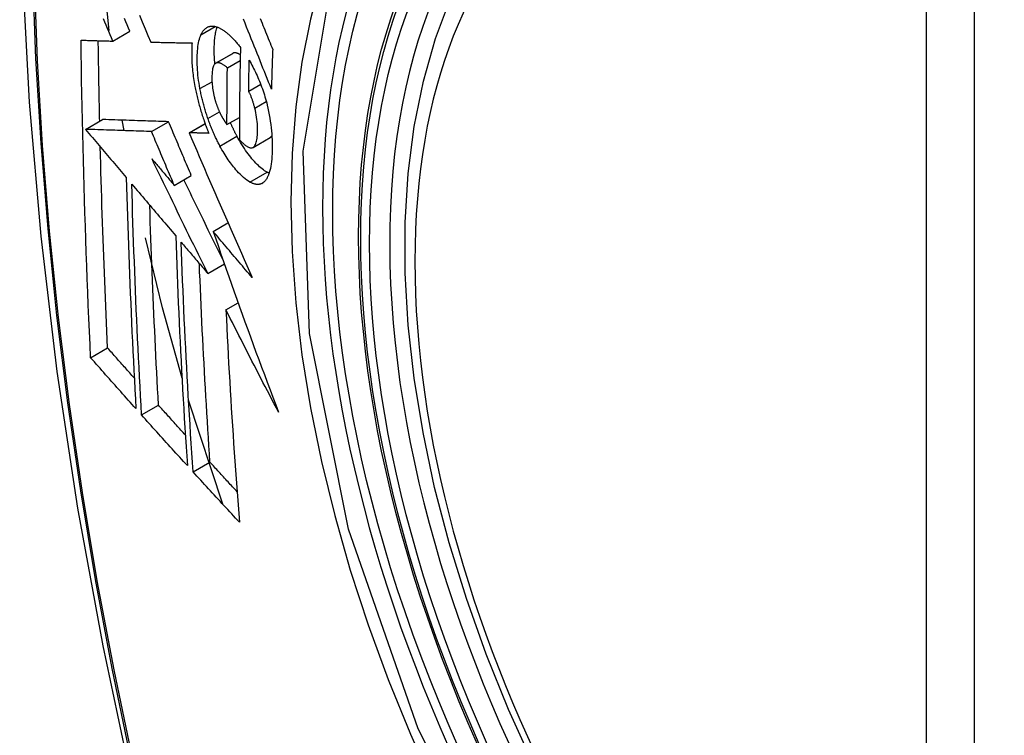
# Model space of a CAD drawing. Header units: inches. Extents: x 378 to 445.2, y 145.3 to 209.5.
# Tile 88 of 129: x 410.234 to 410.575, y 183.757 to 184.004. Entities that reach past the tile are written whole.
import ezdxf

# ---------------------------------------------------------------- set-up
doc = ezdxf.new("R2010")
doc.units = ezdxf.units.IN
doc.header["$MEASUREMENT"] = 0
doc.layers.add('Visible Edges(ANSI)', color=7, linetype='Continuous', lineweight=25)
doc.layers.add('Visible Tangent Edges(ANSI)', color=7, linetype='Continuous', lineweight=25)

msp = doc.modelspace()

# ---------------------------------------------------------------- linework, layer by layer
at = {"layer": 'Visible Edges(ANSI)'}
for p, q in [((410.26533, 184.00057), (410.26303, 184.02272)), ((410.26658, 183.99696), (410.27247, 184.00037)), ((410.27967, 183.99661), (410.27978, 183.99661)), ((410.3021, 183.98932), (410.308, 183.99272)), ((410.30617, 183.98773), (410.3106, 183.99029)), ((410.31353, 183.97963), (410.31768, 183.98203)), ((410.25715, 183.96646), (410.26304, 183.96986)), ((410.26304, 183.96986), (410.26304, 183.96986)), ((410.27044, 183.96601), (410.26982, 183.96963)), ((410.27995, 183.96569), (410.28585, 183.96909)), ((410.30603, 183.96811), (410.31034, 183.9706)), ((410.25715, 183.96646), (410.25715, 183.96646)), ((410.29293, 183.96528), (410.29845, 183.96847)), ((410.29309, 183.96527), (410.29293, 183.96528)), ((410.31503, 183.9602), (410.32093, 183.96361)), ((410.32093, 183.96361), (410.32098, 183.96364)), ((410.28781, 183.9471), (410.29371, 183.9505)), ((410.30127, 183.93116), (410.30638, 183.93411)), ((410.29939, 183.91667), (410.30513, 183.91998)), ((410.30568, 183.90407), (410.30989, 183.9065)), ((410.2589, 183.88753), (410.26476, 183.89091)), ((410.27652, 183.86772), (410.28237, 183.8711)), ((410.30455, 183.83691), (410.29276, 183.87286)), ((410.29432, 183.84803), (410.30016, 183.85141))]:
    msp.add_line(p, q, dxfattribs=at)
at = {"layer": 'Visible Edges(ANSI)', "flags": 128}
for points in [[(410.28842, 184.39907), (410.27558, 184.36101), (410.26452, 184.32183), (410.25522, 184.2816), (410.24766, 184.24038), (410.24182, 184.19824), (410.23767, 184.15524), (410.2352, 184.11145), (410.23438, 184.06692), (410.23519, 184.02172), (410.23762, 183.97591), (410.24164, 183.92956), (410.24724, 183.88272), (410.25439, 183.83547), (410.26307, 183.78788), (410.27326, 183.74), (410.28493, 183.69191)], [(410.41195, 183.74694), (410.40337, 183.76593), (410.39563, 183.78509), (410.38877, 183.80433), (410.38283, 183.82356), (410.37782, 183.84271), (410.37379, 183.86169), (410.37073, 183.88041), (410.36868, 183.8988), (410.36765, 183.91678), (410.36766, 183.93427), (410.36869, 183.95119), (410.37078, 183.96749), (410.37391, 183.98308), (410.37809, 183.99789), (410.38332, 184.01186), (410.38959, 184.0249), (410.39689, 184.03696), (410.4052, 184.04794), (410.4145, 184.05777), (410.42472, 184.06638), (410.43581, 184.07369)], [(410.26658, 183.99696), (410.26611, 183.99806), (410.26564, 183.99916), (410.26518, 184.00026), (410.26471, 184.00136), (410.26424, 184.00246), (410.26378, 184.00356), (410.26331, 184.00466)], [(410.27247, 184.00037), (410.27201, 184.00146), (410.27154, 184.00256), (410.27108, 184.00366), (410.27061, 184.00476)], [(410.27577, 184.0059), (410.27675, 184.00357), (410.27773, 184.00124), (410.2787, 183.99892), (410.27967, 183.99661)], [(410.32139, 183.9804), (410.32091, 183.9816), (410.32043, 183.9828), (410.31994, 183.984), (410.31946, 183.98521), (410.31897, 183.98643), (410.31848, 183.98765), (410.31799, 183.98888), (410.3175, 183.99011), (410.317, 183.99136), (410.3165, 183.99262), (410.31599, 183.99389), (410.31548, 183.99517), (410.31496, 183.99646), (410.31443, 183.99777), (410.3139, 183.99909), (410.31337, 184.00043), (410.31283, 184.00179), (410.31228, 184.00317), (410.31172, 184.00456)], [(410.31752, 184.00474), (410.31784, 184.00396), (410.31815, 184.00318), (410.31847, 184.00241), (410.31878, 184.00164), (410.31909, 184.00087), (410.3194, 184.00011), (410.3197, 183.99935), (410.32001, 183.99859), (410.32032, 183.99783), (410.32062, 183.99708), (410.32093, 183.99633), (410.32123, 183.99558), (410.32153, 183.99484), (410.32183, 183.9941)], [(410.29704, 183.99916), (410.29715, 183.99938), (410.29726, 183.99959), (410.29737, 183.99979), (410.29748, 183.99999), (410.2976, 184.00017), (410.29772, 184.00035), (410.29785, 184.00052), (410.29797, 184.00068), (410.2981, 184.00084), (410.29824, 184.00099), (410.29837, 184.00112), (410.29851, 184.00125), (410.29866, 184.00137), (410.29881, 184.00149), (410.29895, 184.00159), (410.29911, 184.00168), (410.29926, 184.00177), (410.29942, 184.00185), (410.29958, 184.00191), (410.29974, 184.00197), (410.29991, 184.00202), (410.30007, 184.00206), (410.30024, 184.0021), (410.30042, 184.00212)], [(410.30042, 184.00212), (410.3006, 184.00214), (410.30078, 184.00215), (410.30097, 184.00215), (410.30116, 184.00214), (410.30135, 184.00212), (410.30154, 184.0021), (410.30173, 184.00207), (410.30192, 184.00203), (410.30211, 184.00198), (410.30231, 184.00193), (410.30251, 184.00187), (410.30271, 184.0018), (410.3029, 184.00173), (410.30311, 184.00164), (410.30331, 184.00155), (410.30351, 184.00145), (410.30371, 184.00135), (410.30392, 184.00124), (410.30413, 184.00112), (410.30433, 184.001), (410.30454, 184.00086), (410.30475, 184.00073), (410.30496, 184.00058), (410.30518, 184.00043)], [(410.30186, 183.98914), (410.30181, 183.98977), (410.30176, 183.9904), (410.30172, 183.99103), (410.30169, 183.99164), (410.30166, 183.99225), (410.30164, 183.99285), (410.30164, 183.99344), (410.30163, 183.99403), (410.30164, 183.99461), (410.30165, 183.99517), (410.30167, 183.99572), (410.30169, 183.99627), (410.30173, 183.99681), (410.30177, 183.99733), (410.30181, 183.99785), (410.30187, 183.99835), (410.30194, 183.99884), (410.30201, 183.99931), (410.30209, 183.99977), (410.30218, 184.00022), (410.30228, 184.00064), (410.30239, 184.00105), (410.30251, 184.00145), (410.30264, 184.00183)], [(410.30518, 184.00043), (410.3054, 184.00026), (410.30563, 184.00008), (410.30586, 183.9999), (410.30609, 183.99971), (410.30632, 183.99952), (410.30655, 183.99932), (410.30678, 183.99911), (410.30701, 183.9989), (410.30724, 183.99868), (410.30747, 183.99846), (410.3077, 183.99823), (410.30793, 183.998), (410.30816, 183.99775), (410.30839, 183.99751), (410.30862, 183.99725), (410.30885, 183.997), (410.30908, 183.99673), (410.30931, 183.99646), (410.30954, 183.99619), (410.30978, 183.99591), (410.31001, 183.99563), (410.31024, 183.99534), (410.31047, 183.99504), (410.3107, 183.99474)], [(410.25561, 183.99728), (410.25606, 183.99727), (410.25651, 183.99725), (410.25696, 183.99724), (410.25741, 183.99723), (410.25787, 183.99721), (410.25832, 183.9972), (410.25878, 183.99719), (410.25923, 183.99717), (410.25969, 183.99716), (410.26015, 183.99715), (410.26061, 183.99713), (410.26106, 183.99712), (410.26152, 183.99711), (410.26198, 183.99709), (410.26244, 183.99708), (410.2629, 183.99707), (410.26336, 183.99705), (410.26382, 183.99704), (410.26428, 183.99703), (410.26474, 183.99701), (410.2652, 183.997), (410.26566, 183.99699), (410.26612, 183.99697), (410.26658, 183.99696)], [(410.2589, 183.88753), (410.25869, 183.89206), (410.25849, 183.89659), (410.25829, 183.90112), (410.2581, 183.90566), (410.25791, 183.91021), (410.25773, 183.91476), (410.25756, 183.91931), (410.25739, 183.92386), (410.25723, 183.92843), (410.25707, 183.93299), (410.25692, 183.93756), (410.25678, 183.94213), (410.25664, 183.9467), (410.25651, 183.95128), (410.25639, 183.95585), (410.25627, 183.96043), (410.25616, 183.96502), (410.25606, 183.96961), (410.25597, 183.9742), (410.25588, 183.9788), (410.2558, 183.98341), (410.25573, 183.98803), (410.25566, 183.99265), (410.25561, 183.99728)], [(410.26203, 183.96928), (410.26201, 183.97044), (410.26198, 183.9716), (410.26196, 183.97275), (410.26193, 183.97391), (410.26191, 183.97507), (410.26189, 183.97622), (410.26186, 183.97738), (410.26184, 183.97854), (410.26182, 183.9797), (410.2618, 183.98086), (410.26178, 183.98202), (410.26176, 183.98317), (410.26174, 183.98433), (410.26172, 183.98549), (410.2617, 183.98665), (410.26168, 183.98781), (410.26166, 183.98897), (410.26164, 183.99013), (410.26163, 183.99129), (410.26161, 183.99246), (410.26159, 183.99362), (410.26158, 183.99478), (410.26156, 183.99594), (410.26155, 183.9971)], [(410.27978, 183.99661), (410.28036, 183.9966), (410.28094, 183.99658), (410.28152, 183.99657), (410.28211, 183.99655), (410.28269, 183.99654), (410.28328, 183.99653), (410.28387, 183.99651), (410.28446, 183.9965), (410.28505, 183.99649), (410.28564, 183.99648), (410.28623, 183.99646), (410.28682, 183.99645), (410.28741, 183.99644), (410.28801, 183.99643), (410.2886, 183.99641), (410.2892, 183.9964), (410.28979, 183.99639), (410.29039, 183.99638), (410.29098, 183.99637), (410.29158, 183.99636), (410.29217, 183.99634), (410.29277, 183.99633), (410.29336, 183.99632), (410.29396, 183.99631)], [(410.29396, 183.99631), (410.29392, 183.99577), (410.29389, 183.99522), (410.29386, 183.99466), (410.29385, 183.9941), (410.29384, 183.99352), (410.29383, 183.99294), (410.29383, 183.99234), (410.29384, 183.99174), (410.29386, 183.99113), (410.29388, 183.99051), (410.29391, 183.98988), (410.29394, 183.98925), (410.29399, 183.98862), (410.29404, 183.98797), (410.2941, 183.98732), (410.29416, 183.98667), (410.29423, 183.98601), (410.29431, 183.98535), (410.2944, 183.98468), (410.2945, 183.98401), (410.2946, 183.98333), (410.29471, 183.98265), (410.29483, 183.98196), (410.29496, 183.98128)], [(410.2967, 183.98053), (410.29653, 183.98149), (410.29637, 183.98244), (410.29624, 183.98338), (410.29612, 183.98431), (410.29601, 183.98523), (410.29593, 183.98614), (410.29586, 183.98703), (410.2958, 183.98791), (410.29577, 183.98877), (410.29574, 183.98963), (410.29573, 183.99046), (410.29574, 183.99128), (410.29576, 183.99208), (410.29579, 183.99285), (410.29584, 183.99361), (410.29591, 183.99434), (410.29599, 183.99506), (410.29608, 183.99574), (410.2962, 183.99639), (410.29633, 183.99701), (410.29648, 183.9976), (410.29665, 183.99816), (410.29684, 183.99868), (410.29704, 183.99916)], [(410.3107, 183.99474), (410.31067, 183.99341), (410.31064, 183.99208), (410.31061, 183.99075), (410.31058, 183.98942), (410.31056, 183.98809), (410.31053, 183.98676), (410.31051, 183.98543), (410.31049, 183.9841), (410.31047, 183.98278), (410.31045, 183.98145), (410.31043, 183.98013), (410.31041, 183.97881), (410.3104, 183.97748), (410.31038, 183.97616), (410.31037, 183.97484), (410.31036, 183.97352), (410.31035, 183.9722), (410.31034, 183.97088), (410.31033, 183.96956), (410.31033, 183.96824), (410.31032, 183.96692), (410.31032, 183.96561), (410.31032, 183.96429), (410.31031, 183.96298)], [(410.32183, 183.9941), (410.32181, 183.99353), (410.32179, 183.99296), (410.32176, 183.99239), (410.32174, 183.99181), (410.32172, 183.99124), (410.3217, 183.99067), (410.32168, 183.9901), (410.32166, 183.98953), (410.32165, 183.98896), (410.32163, 183.98839), (410.32161, 183.98782), (410.32159, 183.98724), (410.32157, 183.98667), (410.32155, 183.9861), (410.32154, 183.98553), (410.32152, 183.98496), (410.3215, 183.98439), (410.32148, 183.98382), (410.32147, 183.98325), (410.32145, 183.98268), (410.32144, 183.98211), (410.32142, 183.98154), (410.3214, 183.98097), (410.32139, 183.9804)], [(410.30812, 183.99278), (410.30812, 183.99278), (410.30811, 183.99278), (410.3081, 183.99278), (410.3081, 183.99278), (410.30809, 183.99277), (410.30809, 183.99277), (410.30808, 183.99277), (410.30808, 183.99277), (410.30807, 183.99276), (410.30807, 183.99276), (410.30806, 183.99276), (410.30806, 183.99276), (410.30805, 183.99275), (410.30805, 183.99275), (410.30804, 183.99275), (410.30804, 183.99275), (410.30803, 183.99274), (410.30803, 183.99274), (410.30802, 183.99274), (410.30802, 183.99274), (410.30801, 183.99273), (410.30801, 183.99273), (410.308, 183.99273), (410.308, 183.99272)], [(410.31064, 183.99221), (410.31053, 183.99228), (410.31042, 183.99234), (410.3103, 183.99241), (410.31019, 183.99247), (410.31008, 183.99252), (410.30997, 183.99258), (410.30986, 183.99263), (410.30975, 183.99267), (410.30964, 183.99272), (410.30953, 183.99276), (410.30942, 183.99279), (410.30932, 183.99282), (410.30921, 183.99285), (410.3091, 183.99287), (410.309, 183.99288), (410.3089, 183.99289), (410.30879, 183.9929), (410.30869, 183.9929), (410.30859, 183.9929), (410.3085, 183.99289), (410.3084, 183.99287), (410.3083, 183.99285), (410.30821, 183.99282), (410.30812, 183.99278)], [(410.31353, 183.97963), (410.31354, 183.98008), (410.31354, 183.98052), (410.31355, 183.98097), (410.31356, 183.98141), (410.31357, 183.98186), (410.31358, 183.9823), (410.31358, 183.98275), (410.31359, 183.98319), (410.3136, 183.98364), (410.31361, 183.98408), (410.31362, 183.98453), (410.31363, 183.98497), (410.31364, 183.98542), (410.31364, 183.98587), (410.31365, 183.98631), (410.31366, 183.98676), (410.31367, 183.9872), (410.31368, 183.98765), (410.31369, 183.98809), (410.3137, 183.98854), (410.31371, 183.98899), (410.31372, 183.98943), (410.31373, 183.98988), (410.31375, 183.99033)], [(410.31375, 183.99033), (410.31405, 183.98978), (410.31435, 183.98922), (410.31465, 183.98865), (410.31495, 183.98807), (410.31525, 183.98748), (410.31555, 183.98689), (410.31584, 183.98628), (410.31613, 183.98567), (410.31641, 183.98505), (410.31669, 183.98442), (410.31697, 183.98378), (410.31724, 183.98313), (410.3175, 183.98248), (410.31776, 183.98182), (410.31802, 183.98115), (410.31826, 183.98047), (410.3185, 183.97979), (410.31873, 183.9791), (410.31896, 183.97841), (410.31917, 183.97771), (410.31937, 183.97701), (410.31957, 183.9763), (410.31976, 183.97559), (410.31993, 183.97487)], [(410.30222, 183.98938), (410.30202, 183.98927), (410.30184, 183.98911), (410.30167, 183.98891), (410.30152, 183.98867), (410.30138, 183.98839), (410.30126, 183.98807), (410.30116, 183.98772), (410.30107, 183.98734), (410.301, 183.98693), (410.30094, 183.9865), (410.3009, 183.98605), (410.30087, 183.98558), (410.30084, 183.9851), (410.30083, 183.9846), (410.30083, 183.98409), (410.30084, 183.98356), (410.30085, 183.98302), (410.30088, 183.98246), (410.30092, 183.9819), (410.30098, 183.98133), (410.30105, 183.98074), (410.30113, 183.98015), (410.30123, 183.97955), (410.30135, 183.97894)], [(410.30617, 183.98773), (410.306, 183.98788), (410.30582, 183.98802), (410.30564, 183.98816), (410.30547, 183.9883), (410.30529, 183.98843), (410.30512, 183.98855), (410.30494, 183.98867), (410.30477, 183.98879), (410.30459, 183.98889), (410.30442, 183.98899), (410.30425, 183.98908), (410.30408, 183.98917), (410.30391, 183.98924), (410.30375, 183.98931), (410.30358, 183.98937), (410.30342, 183.98941), (410.30326, 183.98945), (410.30311, 183.98948), (410.30295, 183.98949), (410.3028, 183.9895), (410.30265, 183.98949), (410.3025, 183.98947), (410.30236, 183.98943), (410.30222, 183.98938)], [(410.30603, 183.96811), (410.30603, 183.96893), (410.30603, 183.96974), (410.30603, 183.97056), (410.30603, 183.97137), (410.30604, 183.97219), (410.30604, 183.973), (410.30604, 183.97382), (410.30605, 183.97463), (410.30605, 183.97545), (410.30606, 183.97627), (410.30606, 183.97708), (410.30607, 183.9779), (410.30607, 183.97872), (410.30608, 183.97954), (410.30609, 183.98035), (410.30609, 183.98117), (410.3061, 183.98199), (410.30611, 183.98281), (410.30612, 183.98363), (410.30613, 183.98445), (410.30614, 183.98527), (410.30615, 183.98609), (410.30616, 183.98691), (410.30617, 183.98773)], [(410.29496, 183.98128), (410.29505, 183.98078), (410.29515, 183.98028), (410.29525, 183.97978), (410.29536, 183.97928), (410.29547, 183.97878), (410.29558, 183.97828), (410.29569, 183.97777), (410.29581, 183.97727), (410.29594, 183.97677), (410.29606, 183.97627), (410.29619, 183.97577), (410.29632, 183.97527), (410.29646, 183.97477), (410.2966, 183.97427), (410.29674, 183.97377), (410.29688, 183.97327), (410.29703, 183.97277), (410.29718, 183.97227), (410.29733, 183.97178), (410.29749, 183.97129), (410.29765, 183.9708), (410.29781, 183.97031), (410.29798, 183.96982), (410.29814, 183.96933)], [(410.29945, 183.97019), (410.2993, 183.97061), (410.29916, 183.97103), (410.29902, 183.97146), (410.29888, 183.97188), (410.29875, 183.97231), (410.29862, 183.97274), (410.29849, 183.97316), (410.29836, 183.97359), (410.29824, 183.97403), (410.29811, 183.97446), (410.29799, 183.97489), (410.29788, 183.97533), (410.29776, 183.97576), (410.29765, 183.9762), (410.29754, 183.97663), (410.29744, 183.97706), (410.29734, 183.9775), (410.29724, 183.97793), (410.29714, 183.97836), (410.29705, 183.9788), (410.29696, 183.97923), (410.29687, 183.97966), (410.29678, 183.98009), (410.2967, 183.98053)], [(410.31565, 183.97379), (410.31558, 183.97406), (410.31551, 183.97432), (410.31544, 183.97458), (410.31537, 183.97484), (410.3153, 183.97511), (410.31522, 183.97537), (410.31514, 183.97563), (410.31506, 183.97589), (410.31498, 183.97615), (410.3149, 183.97641), (410.31481, 183.97666), (410.31472, 183.97691), (410.31464, 183.97716), (410.31454, 183.97741), (410.31445, 183.97765), (410.31436, 183.97789), (410.31426, 183.97813), (410.31416, 183.97836), (410.31406, 183.97858), (410.31396, 183.9788), (410.31386, 183.97902), (410.31375, 183.97923), (410.31364, 183.97943), (410.31353, 183.97963)], [(410.30135, 183.97894), (410.30139, 183.97874), (410.30144, 183.97855), (410.30148, 183.97835), (410.30153, 183.97815), (410.30157, 183.97795), (410.30162, 183.97775), (410.30167, 183.97755), (410.30172, 183.97736), (410.30177, 183.97716), (410.30183, 183.97696), (410.30188, 183.97676), (410.30194, 183.97657), (410.30199, 183.97637), (410.30205, 183.97617), (410.30211, 183.97598), (410.30217, 183.97578), (410.30223, 183.97559), (410.3023, 183.9754), (410.30236, 183.97521), (410.30243, 183.97502), (410.30249, 183.97483), (410.30256, 183.97464), (410.30263, 183.97445), (410.3027, 183.97427)], [(410.3027, 183.97427), (410.30277, 183.9741), (410.30283, 183.97393), (410.3029, 183.97376), (410.30296, 183.9736), (410.30303, 183.97343), (410.3031, 183.97327), (410.30317, 183.97311), (410.30324, 183.97295), (410.3033, 183.97279), (410.30337, 183.97264), (410.30344, 183.97248), (410.30352, 183.97233), (410.30359, 183.97218), (410.30366, 183.97203), (410.30373, 183.97188), (410.30381, 183.97173), (410.30388, 183.97158), (410.30395, 183.97144), (410.30403, 183.97129), (410.3041, 183.97115), (410.30418, 183.97101), (410.30426, 183.97087), (410.30433, 183.97074), (410.30441, 183.9706)], [(410.31508, 183.96023), (410.3153, 183.9604), (410.31551, 183.96062), (410.31569, 183.9609), (410.31586, 183.96122), (410.31601, 183.96158), (410.31614, 183.96198), (410.31625, 183.96242), (410.31634, 183.96289), (410.31642, 183.96339), (410.31648, 183.96392), (410.31653, 183.96447), (410.31657, 183.96504), (410.31659, 183.96563), (410.3166, 183.96625), (410.3166, 183.96694), (410.31658, 183.96765), (410.31654, 183.96837), (410.31648, 183.96912), (410.31639, 183.96988), (410.31629, 183.97065), (410.31616, 183.97143), (410.31601, 183.97221), (410.31584, 183.973), (410.31565, 183.97379)], [(410.31993, 183.97487), (410.32019, 183.97373), (410.32043, 183.9726), (410.32064, 183.97147), (410.32084, 183.97035), (410.32101, 183.96923), (410.32116, 183.96813), (410.32129, 183.96703), (410.3214, 183.96596), (410.32148, 183.9649), (410.32155, 183.96385), (410.3216, 183.96282), (410.32163, 183.96181), (410.32165, 183.96082), (410.32165, 183.95984), (410.32163, 183.95889), (410.3216, 183.95795), (410.32155, 183.95704), (410.32148, 183.95616), (410.3214, 183.9553), (410.32129, 183.95448), (410.32117, 183.9537), (410.32102, 183.95295), (410.32086, 183.95224), (410.32067, 183.95158)], [(410.28585, 183.96909), (410.28496, 183.96912), (410.28408, 183.96915), (410.2832, 183.96918), (410.28231, 183.96921), (410.28142, 183.96924), (410.28053, 183.96927), (410.27963, 183.9693), (410.27873, 183.96933), (410.27782, 183.96936), (410.2769, 183.96939), (410.27598, 183.96942), (410.27505, 183.96945), (410.27411, 183.96949), (410.27317, 183.96952), (410.27221, 183.96955), (410.27124, 183.96958), (410.27026, 183.96962), (410.26927, 183.96965), (410.26827, 183.96968), (410.26725, 183.96972), (410.26622, 183.96975), (410.26518, 183.96979), (410.26412, 183.96983), (410.26304, 183.96986)], [(410.29371, 183.9505), (410.29338, 183.95127), (410.29305, 183.95205), (410.29272, 183.95282), (410.29239, 183.9536), (410.29206, 183.95437), (410.29173, 183.95515), (410.2914, 183.95592), (410.29107, 183.9567), (410.29075, 183.95747), (410.29042, 183.95825), (410.29009, 183.95902), (410.28976, 183.9598), (410.28943, 183.96057), (410.28911, 183.96135), (410.28878, 183.96212), (410.28845, 183.9629), (410.28813, 183.96367), (410.2878, 183.96445), (410.28747, 183.96522), (410.28715, 183.966), (410.28682, 183.96677), (410.2865, 183.96755), (410.28617, 183.96832), (410.28585, 183.96909)], [(410.29814, 183.96933), (410.29821, 183.96915), (410.29827, 183.96897), (410.29834, 183.96879), (410.2984, 183.96861), (410.29846, 183.96843), (410.29853, 183.96825), (410.2986, 183.96807), (410.29866, 183.96789), (410.29873, 183.96771), (410.29879, 183.96753), (410.29886, 183.96735), (410.29893, 183.96718), (410.299, 183.967), (410.29906, 183.96682), (410.29913, 183.96665), (410.2992, 183.96647), (410.29927, 183.9663), (410.29934, 183.96612), (410.29941, 183.96595), (410.29948, 183.96577), (410.29955, 183.9656), (410.29962, 183.96542), (410.29969, 183.96525), (410.29976, 183.96508)], [(410.30359, 183.9607), (410.3034, 183.96106), (410.30321, 183.96142), (410.30302, 183.96179), (410.30284, 183.96215), (410.30265, 183.96252), (410.30247, 183.9629), (410.30228, 183.96327), (410.3021, 183.96366), (410.30192, 183.96404), (410.30175, 183.96443), (410.30157, 183.96482), (410.3014, 183.96521), (410.30123, 183.96561), (410.30105, 183.96601), (410.30089, 183.96641), (410.30072, 183.96682), (410.30055, 183.96722), (410.30039, 183.96764), (410.30023, 183.96805), (410.30007, 183.96847), (410.29991, 183.9689), (410.29975, 183.96933), (410.2996, 183.96976), (410.29945, 183.97019)], [(410.30441, 183.9706), (410.30448, 183.97049), (410.30454, 183.97038), (410.30461, 183.97027), (410.30467, 183.97016), (410.30474, 183.97005), (410.30481, 183.96994), (410.30487, 183.96983), (410.30494, 183.96972), (410.30501, 183.96961), (410.30508, 183.9695), (410.30515, 183.9694), (410.30521, 183.96929), (410.30528, 183.96918), (410.30535, 183.96908), (410.30542, 183.96898), (410.30549, 183.96888), (410.30556, 183.96877), (410.30562, 183.96868), (410.30569, 183.96858), (410.30576, 183.96848), (410.30583, 183.96839), (410.3059, 183.96829), (410.30596, 183.9682), (410.30603, 183.96811)], [(410.27995, 183.96569), (410.27907, 183.96572), (410.27819, 183.96575), (410.2773, 183.96578), (410.27641, 183.96581), (410.27552, 183.96584), (410.27463, 183.96587), (410.27373, 183.9659), (410.27283, 183.96593), (410.27192, 183.96596), (410.27101, 183.96599), (410.27009, 183.96602), (410.26916, 183.96605), (410.26822, 183.96608), (410.26727, 183.96612), (410.26631, 183.96615), (410.26535, 183.96618), (410.26437, 183.96621), (410.26338, 183.96625), (410.26237, 183.96628), (410.26136, 183.96632), (410.26033, 183.96635), (410.25928, 183.96639), (410.25822, 183.96642), (410.25715, 183.96646)], [(410.25715, 183.96646), (410.25773, 183.96577), (410.25832, 183.96508), (410.2589, 183.96438), (410.25949, 183.96369), (410.26007, 183.963), (410.26066, 183.9623), (410.26124, 183.96161), (410.26183, 183.96091), (410.26242, 183.96022), (410.26301, 183.95952), (410.26359, 183.95883), (410.26418, 183.95813), (410.26477, 183.95744), (410.26535, 183.95674), (410.26594, 183.95605), (410.26653, 183.95536), (410.26712, 183.95466), (410.2677, 183.95397), (410.26829, 183.95327), (410.26888, 183.95258), (410.26947, 183.95188), (410.27005, 183.95119), (410.27064, 183.9505), (410.27123, 183.9498)], [(410.28781, 183.9471), (410.28748, 183.94787), (410.28715, 183.94865), (410.28682, 183.94942), (410.2865, 183.95019), (410.28617, 183.95097), (410.28584, 183.95174), (410.28551, 183.95252), (410.28518, 183.95329), (410.28485, 183.95407), (410.28452, 183.95484), (410.2842, 183.95562), (410.28387, 183.9564), (410.28354, 183.95717), (410.28321, 183.95795), (410.28288, 183.95872), (410.28256, 183.9595), (410.28223, 183.96027), (410.2819, 183.96105), (410.28158, 183.96182), (410.28125, 183.96259), (410.28093, 183.96337), (410.2806, 183.96414), (410.28028, 183.96492), (410.27995, 183.96569)], [(410.30949, 183.96411), (410.30939, 183.96429), (410.30929, 183.96448), (410.30919, 183.96467), (410.30909, 183.96485), (410.309, 183.96504), (410.3089, 183.96523), (410.3088, 183.96542), (410.30871, 183.96562), (410.30861, 183.96581), (410.30851, 183.966), (410.30842, 183.9662), (410.30832, 183.96639), (410.30823, 183.96659), (410.30813, 183.96678), (410.30804, 183.96698), (410.30795, 183.96718), (410.30785, 183.96738), (410.30776, 183.96758), (410.30767, 183.96778), (410.30758, 183.96798), (410.30749, 183.96818), (410.3074, 183.96839), (410.30731, 183.96859), (410.30722, 183.9688)], [(410.29293, 183.96528), (410.2938, 183.96324), (410.29468, 183.96119), (410.29556, 183.95913), (410.29644, 183.95707), (410.29733, 183.955), (410.29822, 183.95292), (410.29912, 183.95084), (410.30002, 183.94876), (410.30092, 183.94667), (410.30183, 183.94458), (410.30274, 183.94249), (410.30365, 183.94039), (410.30456, 183.93829), (410.30548, 183.93619), (410.30639, 183.93409), (410.30731, 183.93199), (410.30823, 183.9299), (410.30916, 183.9278), (410.31008, 183.9257), (410.311, 183.92361), (410.31193, 183.92152), (410.31286, 183.91943), (410.31378, 183.91735), (410.31471, 183.91528)], [(410.29976, 183.96508), (410.29948, 183.96509), (410.2992, 183.96509), (410.29892, 183.9651), (410.29865, 183.96511), (410.29837, 183.96512), (410.29809, 183.96513), (410.29781, 183.96513), (410.29753, 183.96514), (410.29725, 183.96515), (410.29697, 183.96516), (410.2967, 183.96517), (410.29642, 183.96517), (410.29614, 183.96518), (410.29586, 183.96519), (410.29558, 183.9652), (410.29531, 183.96521), (410.29503, 183.96522), (410.29475, 183.96522), (410.29447, 183.96523), (410.2942, 183.96524), (410.29392, 183.96525), (410.29364, 183.96526), (410.29337, 183.96527), (410.29309, 183.96527)], [(410.31987, 183.95162), (410.31945, 183.95187), (410.31903, 183.95214), (410.31861, 183.95244), (410.31818, 183.95277), (410.31775, 183.95313), (410.31731, 183.95352), (410.31687, 183.95393), (410.31644, 183.95436), (410.316, 183.95482), (410.31555, 183.9553), (410.31511, 183.9558), (410.31467, 183.95632), (410.31423, 183.95686), (410.31379, 183.95741), (410.31335, 183.95799), (410.31291, 183.95858), (410.31248, 183.9592), (410.31204, 183.95984), (410.31161, 183.9605), (410.31118, 183.96118), (410.31075, 183.96188), (410.31033, 183.9626), (410.30991, 183.96334), (410.30949, 183.96411)], [(410.31031, 183.96298), (410.31053, 183.96274), (410.31074, 183.96251), (410.31095, 183.96228), (410.31117, 183.96207), (410.31138, 183.96185), (410.31159, 183.96165), (410.31181, 183.96146), (410.31202, 183.96127), (410.31223, 183.96109), (410.31244, 183.96093), (410.31264, 183.96077), (410.31285, 183.96063), (410.31306, 183.9605), (410.31326, 183.96038), (410.31346, 183.96028), (410.31366, 183.9602), (410.31385, 183.96013), (410.31404, 183.96008), (410.31423, 183.96005), (410.31441, 183.96004), (410.31459, 183.96005), (410.31476, 183.96009), (410.31492, 183.96015), (410.31508, 183.96023)], [(410.32098, 183.96364), (410.321, 183.96365), (410.32103, 183.96367), (410.32105, 183.96369), (410.32108, 183.96371), (410.3211, 183.96372), (410.32113, 183.96374), (410.32115, 183.96376), (410.32118, 183.96379), (410.3212, 183.96381), (410.32122, 183.96383), (410.32125, 183.96385), (410.32127, 183.96388), (410.32129, 183.9639), (410.32132, 183.96392), (410.32134, 183.96395), (410.32136, 183.96398), (410.32138, 183.964), (410.3214, 183.96403), (410.32143, 183.96406), (410.32145, 183.96409), (410.32147, 183.96411), (410.32149, 183.96414), (410.32151, 183.96417), (410.32153, 183.9642)], [(410.26476, 183.89091), (410.26463, 183.89379), (410.2645, 183.89667), (410.26438, 183.89955), (410.26425, 183.90243), (410.26413, 183.90531), (410.26401, 183.9082), (410.26389, 183.91108), (410.26377, 183.91397), (410.26366, 183.91686), (410.26355, 183.91975), (410.26344, 183.92264), (410.26333, 183.92553), (410.26323, 183.92843), (410.26312, 183.93132), (410.26302, 183.93422), (410.26293, 183.93712), (410.26283, 183.94003), (410.26274, 183.94293), (410.26265, 183.94584), (410.26256, 183.94875), (410.26248, 183.95167), (410.2624, 183.95458), (410.26232, 183.9575), (410.26225, 183.96042)], [(410.31397, 183.94822), (410.31342, 183.94855), (410.31286, 183.94893), (410.31229, 183.94936), (410.31172, 183.94984), (410.31114, 183.95036), (410.31058, 183.95091), (410.31005, 183.95146), (410.30955, 183.952), (410.3091, 183.95252), (410.30869, 183.95301), (410.30831, 183.95347), (410.30794, 183.95394), (410.30757, 183.95442), (410.3072, 183.95492), (410.30684, 183.95543), (410.30647, 183.95595), (410.3061, 183.95649), (410.30574, 183.95705), (410.30538, 183.95762), (410.30502, 183.9582), (410.30466, 183.9588), (410.3043, 183.95942), (410.30394, 183.96005), (410.30359, 183.9607)], [(410.29939, 183.91667), (410.29858, 183.91831), (410.29777, 183.91996), (410.29695, 183.92161), (410.29614, 183.92325), (410.29533, 183.9249), (410.29452, 183.92656), (410.29371, 183.92821), (410.2929, 183.92986), (410.29209, 183.93151), (410.29128, 183.93317), (410.29048, 183.93482), (410.28967, 183.93647), (410.28887, 183.93813), (410.28807, 183.93978), (410.28727, 183.94143), (410.28647, 183.94308), (410.28567, 183.94473), (410.28487, 183.94638), (410.28408, 183.94802), (410.28329, 183.94967), (410.28249, 183.95131), (410.28171, 183.95295), (410.28092, 183.95458), (410.28013, 183.95622)], [(410.28013, 183.95622), (410.28045, 183.95584), (410.28077, 183.95546), (410.28109, 183.95508), (410.28141, 183.9547), (410.28173, 183.95432), (410.28205, 183.95394), (410.28237, 183.95356), (410.28269, 183.95318), (410.28301, 183.9528), (410.28333, 183.95242), (410.28365, 183.95204), (410.28397, 183.95166), (410.28429, 183.95128), (410.28461, 183.9509), (410.28493, 183.95052), (410.28525, 183.95014), (410.28557, 183.94976), (410.28589, 183.94938), (410.28621, 183.949), (410.28653, 183.94862), (410.28685, 183.94824), (410.28717, 183.94786), (410.28749, 183.94748), (410.28781, 183.9471)], [(410.27123, 183.9498), (410.27132, 183.94645), (410.27141, 183.9431), (410.27151, 183.93975), (410.27162, 183.9364), (410.27173, 183.93306), (410.27184, 183.92971), (410.27196, 183.92637), (410.27208, 183.92303), (410.2722, 183.91969), (410.27233, 183.91635), (410.27247, 183.91302), (410.27261, 183.90969), (410.27275, 183.90636), (410.27289, 183.90304), (410.27304, 183.89971), (410.27319, 183.89639), (410.27335, 183.89308), (410.27351, 183.88976), (410.27367, 183.88645), (410.27384, 183.88314), (410.27401, 183.87983), (410.27418, 183.87653), (410.27436, 183.87323), (410.27454, 183.86993)], [(410.30469, 183.92126), (410.30412, 183.92242), (410.30355, 183.92357), (410.30298, 183.92472), (410.30241, 183.92588), (410.30184, 183.92703), (410.30127, 183.92819), (410.30071, 183.92934), (410.30014, 183.9305), (410.29957, 183.93166), (410.29901, 183.93282), (410.29844, 183.93397), (410.29787, 183.93513), (410.29731, 183.93629), (410.29674, 183.93745), (410.29618, 183.93861), (410.29562, 183.93976), (410.29505, 183.94092), (410.29449, 183.94208), (410.29393, 183.94324), (410.29337, 183.94439), (410.29281, 183.94555), (410.29225, 183.9467), (410.29169, 183.94786), (410.29113, 183.94901)], [(410.32067, 183.95158), (410.32059, 183.95133), (410.32051, 183.9511), (410.32043, 183.95087), (410.32034, 183.95065), (410.32026, 183.95043), (410.32017, 183.95023), (410.32007, 183.95002), (410.31998, 183.94983), (410.31988, 183.94964), (410.31977, 183.94946), (410.31967, 183.94929), (410.31956, 183.94912), (410.31945, 183.94896), (410.31933, 183.94881), (410.31922, 183.94867), (410.3191, 183.94853), (410.31897, 183.9484), (410.31885, 183.94828), (410.31872, 183.94817), (410.31859, 183.94807), (410.31846, 183.94797), (410.31832, 183.94789), (410.31818, 183.94781), (410.31804, 183.94773)], [(410.32057, 183.95128), (410.32054, 183.95129), (410.32052, 183.95131), (410.32049, 183.95132), (410.32046, 183.95133), (410.32043, 183.95134), (410.3204, 183.95136), (410.32037, 183.95137), (410.32034, 183.95138), (410.32031, 183.9514), (410.32028, 183.95141), (410.32025, 183.95143), (410.32023, 183.95144), (410.3202, 183.95146), (410.32017, 183.95147), (410.32014, 183.95148), (410.32011, 183.9515), (410.32008, 183.95151), (410.32005, 183.95153), (410.32002, 183.95155), (410.31999, 183.95156), (410.31996, 183.95158), (410.31993, 183.95159), (410.3199, 183.95161), (410.31987, 183.95162)], [(410.27314, 183.94755), (410.27377, 183.94681), (410.27439, 183.94606), (410.27502, 183.94532), (410.27565, 183.94458), (410.27629, 183.94383), (410.27692, 183.94309), (410.27755, 183.94234), (410.27818, 183.9416), (410.27881, 183.94085), (410.27944, 183.94011), (410.28008, 183.93936), (410.28071, 183.93862), (410.28134, 183.93787), (410.28198, 183.93712), (410.28261, 183.93638), (410.28324, 183.93563), (410.28388, 183.93489), (410.28451, 183.93414), (410.28514, 183.9334), (410.28578, 183.93265), (410.28641, 183.93191), (410.28704, 183.93116), (410.28767, 183.93042), (410.28831, 183.92968)], [(410.27652, 183.86772), (410.27634, 183.87101), (410.27616, 183.87431), (410.27598, 183.87761), (410.27581, 183.88091), (410.27564, 183.88422), (410.27547, 183.88752), (410.27531, 183.89083), (410.27515, 183.89415), (410.27499, 183.89746), (410.27484, 183.90078), (410.27469, 183.90411), (410.27455, 183.90743), (410.27441, 183.91076), (410.27427, 183.91409), (410.27414, 183.91742), (410.27401, 183.92076), (410.27388, 183.9241), (410.27376, 183.92744), (410.27365, 183.93079), (410.27354, 183.93414), (410.27343, 183.93749), (410.27333, 183.94084), (410.27323, 183.94419), (410.27314, 183.94755)], [(410.31804, 183.94773), (410.31789, 183.94767), (410.31774, 183.94761), (410.31759, 183.94756), (410.31743, 183.94752), (410.31727, 183.94748), (410.31712, 183.94745), (410.31696, 183.94744), (410.31679, 183.94742), (410.31663, 183.94742), (410.31646, 183.94742), (410.3163, 183.94744), (410.31613, 183.94745), (410.31596, 183.94748), (410.31578, 183.94751), (410.31561, 183.94755), (410.31543, 183.9476), (410.31526, 183.94765), (410.31508, 183.94772), (410.3149, 183.94778), (410.31472, 183.94786), (410.31453, 183.94794), (410.31435, 183.94803), (410.31416, 183.94812), (410.31397, 183.94822)], [(410.28237, 183.8711), (410.28221, 183.87395), (410.28206, 183.87681), (410.28191, 183.87968), (410.28176, 183.88254), (410.28161, 183.88541), (410.28147, 183.88828), (410.28132, 183.89115), (410.28118, 183.89402), (410.28105, 183.89689), (410.28091, 183.89977), (410.28078, 183.90265), (410.28065, 183.90553), (410.28052, 183.90841), (410.2804, 183.91129), (410.28028, 183.91418), (410.28016, 183.91707), (410.28005, 183.91996), (410.27994, 183.92285), (410.27983, 183.92575), (410.27972, 183.92864), (410.27962, 183.93154), (410.27952, 183.93444), (410.27943, 183.93733), (410.27934, 183.94023)], [(410.2905, 183.88043), (410.28376, 183.90475), (410.27787, 183.92896)], [(410.28831, 183.92968), (410.28842, 183.92634), (410.28854, 183.923), (410.28866, 183.91967), (410.28879, 183.91634), (410.28892, 183.91301), (410.28906, 183.90969), (410.28921, 183.90636), (410.28935, 183.90304), (410.28951, 183.89972), (410.28967, 183.8964), (410.28983, 183.89308), (410.29, 183.88976), (410.29017, 183.88645), (410.29035, 183.88314), (410.29053, 183.87983), (410.29071, 183.87653), (410.2909, 183.87323), (410.2911, 183.86993), (410.29129, 183.86663), (410.29149, 183.86334), (410.2917, 183.86005), (410.2919, 183.85677), (410.29211, 183.85349), (410.29233, 183.85021)], [(410.31471, 183.91528), (410.31415, 183.91594), (410.31359, 183.9166), (410.31303, 183.91726), (410.31247, 183.91792), (410.31191, 183.91858), (410.31134, 183.91925), (410.31078, 183.91991), (410.31022, 183.92057), (410.30966, 183.92123), (410.3091, 183.9219), (410.30854, 183.92256), (410.30798, 183.92322), (410.30742, 183.92388), (410.30686, 183.92455), (410.3063, 183.92521), (410.30574, 183.92587), (410.30518, 183.92653), (410.30462, 183.9272), (410.30406, 183.92786), (410.3035, 183.92852), (410.30294, 183.92918), (410.30238, 183.92984), (410.30183, 183.9305), (410.30127, 183.93116)], [(410.30127, 183.93116), (410.30216, 183.92856), (410.30306, 183.92596), (410.30396, 183.92336), (410.30486, 183.92076), (410.30577, 183.91815), (410.30668, 183.91555), (410.3076, 183.91295), (410.30852, 183.91034), (410.30945, 183.90773), (410.31038, 183.90513), (410.31131, 183.90252), (410.31225, 183.89991), (410.3132, 183.89731), (410.31414, 183.8947), (410.3151, 183.89209), (410.31606, 183.88949), (410.31702, 183.88688), (410.31798, 183.88428), (410.31896, 183.88167), (410.31993, 183.87907), (410.32092, 183.87647), (410.3219, 183.87387), (410.32289, 183.87127), (410.32389, 183.86868)], [(410.29432, 183.84803), (410.2941, 183.85131), (410.29389, 183.8546), (410.29367, 183.85789), (410.29347, 183.86118), (410.29326, 183.86447), (410.29306, 183.86777), (410.29286, 183.87107), (410.29267, 183.87437), (410.29248, 183.87767), (410.29229, 183.88098), (410.29211, 183.88429), (410.29194, 183.8876), (410.29177, 183.89091), (410.2916, 183.89422), (410.29144, 183.89753), (410.29128, 183.90084), (410.29113, 183.90415), (410.29098, 183.90747), (410.29084, 183.91079), (410.2907, 183.91411), (410.29057, 183.91744), (410.29044, 183.92077), (410.29032, 183.9241), (410.29021, 183.92744)], [(410.29021, 183.92744), (410.29059, 183.92699), (410.29097, 183.92655), (410.29135, 183.9261), (410.29173, 183.92565), (410.29212, 183.9252), (410.2925, 183.92475), (410.29288, 183.9243), (410.29326, 183.92385), (410.29365, 183.9234), (410.29403, 183.92295), (410.29441, 183.92251), (410.2948, 183.92206), (410.29518, 183.92161), (410.29556, 183.92116), (410.29595, 183.92071), (410.29633, 183.92026), (410.29671, 183.91981), (410.29709, 183.91936), (410.29748, 183.91891), (410.29786, 183.91846), (410.29824, 183.91802), (410.29863, 183.91757), (410.29901, 183.91712), (410.29939, 183.91667)], [(410.30016, 183.85141), (410.29997, 183.85424), (410.29979, 183.85708), (410.29961, 183.85992), (410.29943, 183.86276), (410.29925, 183.86561), (410.29908, 183.86846), (410.29891, 183.87131), (410.29874, 183.87416), (410.29857, 183.87702), (410.29841, 183.87988), (410.29825, 183.88274), (410.29809, 183.8856), (410.29794, 183.88847), (410.29779, 183.89133), (410.29764, 183.8942), (410.2975, 183.89707), (410.29736, 183.89994), (410.29722, 183.90282), (410.29709, 183.90569), (410.29696, 183.90857), (410.29683, 183.91144), (410.29671, 183.91432), (410.29659, 183.9172), (410.29648, 183.92008)], [(410.32389, 183.86868), (410.32311, 183.87015), (410.32234, 183.87162), (410.32157, 183.87309), (410.32079, 183.87456), (410.32002, 183.87604), (410.31925, 183.87752), (410.31848, 183.87899), (410.31772, 183.88047), (410.31695, 183.88195), (410.31619, 183.88342), (410.31543, 183.8849), (410.31467, 183.88638), (410.31391, 183.88786), (410.31315, 183.88933), (410.31239, 183.89081), (410.31164, 183.89229), (410.31089, 183.89376), (410.31014, 183.89524), (410.30939, 183.89671), (410.30864, 183.89819), (410.3079, 183.89966), (410.30716, 183.90113), (410.30642, 183.9026), (410.30568, 183.90407)], [(410.30568, 183.90407), (410.30582, 183.90097), (410.30597, 183.89786), (410.30612, 183.89476), (410.30628, 183.89166), (410.30644, 183.88856), (410.30661, 183.88547), (410.30679, 183.88238), (410.30697, 183.87929), (410.30715, 183.87621), (410.30734, 183.87313), (410.30753, 183.87006), (410.30773, 183.86699), (410.30793, 183.86393), (410.30813, 183.86087), (410.30834, 183.85782), (410.30855, 183.85477), (410.30877, 183.85174), (410.30899, 183.8487), (410.30921, 183.84568), (410.30943, 183.84266), (410.30966, 183.83965), (410.30989, 183.83664), (410.31012, 183.83365), (410.31036, 183.83066)], [(410.27397, 183.88051), (410.27359, 183.88094), (410.2732, 183.88138), (410.27282, 183.88181), (410.27243, 183.88225), (410.27205, 183.88268), (410.27166, 183.88311), (410.27128, 183.88355), (410.2709, 183.88398), (410.27051, 183.88441), (410.27013, 183.88485), (410.26974, 183.88528), (410.26936, 183.88571), (410.26898, 183.88615), (410.26859, 183.88658), (410.26821, 183.88701), (410.26782, 183.88745), (410.26744, 183.88788), (410.26706, 183.88832), (410.26668, 183.88875), (410.26629, 183.88918), (410.26591, 183.88961), (410.26553, 183.89005), (410.26515, 183.89048), (410.26476, 183.89091)], [(410.27454, 183.86993), (410.27388, 183.87066), (410.27323, 183.87139), (410.27257, 183.87213), (410.27192, 183.87286), (410.27127, 183.87359), (410.27061, 183.87433), (410.26996, 183.87506), (410.26931, 183.87579), (410.26865, 183.87653), (410.268, 183.87726), (410.26735, 183.87799), (410.2667, 183.87873), (410.26605, 183.87946), (410.26539, 183.88019), (410.26474, 183.88093), (410.26409, 183.88166), (410.26344, 183.8824), (410.26279, 183.88313), (410.26214, 183.88386), (410.26149, 183.8846), (410.26084, 183.88533), (410.2602, 183.88606), (410.25955, 183.8868), (410.2589, 183.88753)], [(410.29165, 183.86078), (410.29126, 183.86121), (410.29088, 183.86164), (410.29049, 183.86207), (410.2901, 183.8625), (410.28971, 183.86293), (410.28932, 183.86336), (410.28894, 183.86379), (410.28855, 183.86422), (410.28816, 183.86465), (410.28777, 183.86508), (410.28739, 183.86551), (410.287, 183.86594), (410.28661, 183.86637), (410.28623, 183.8668), (410.28584, 183.86723), (410.28545, 183.86766), (410.28507, 183.86809), (410.28468, 183.86852), (410.2843, 183.86895), (410.28391, 183.86938), (410.28353, 183.86981), (410.28314, 183.87024), (410.28276, 183.87067), (410.28237, 183.8711)], [(410.29233, 183.85021), (410.29167, 183.85094), (410.291, 183.85167), (410.29034, 183.8524), (410.28968, 183.85313), (410.28902, 183.85385), (410.28836, 183.85458), (410.28769, 183.85531), (410.28703, 183.85604), (410.28637, 183.85677), (410.28571, 183.8575), (410.28505, 183.85823), (410.28439, 183.85896), (410.28373, 183.85969), (410.28308, 183.86042), (410.28242, 183.86115), (410.28176, 183.86188), (410.2811, 183.86261), (410.28045, 183.86334), (410.27979, 183.86407), (410.27913, 183.8648), (410.27848, 183.86553), (410.27783, 183.86626), (410.27717, 183.86699), (410.27652, 183.86772)], [(410.30954, 183.84119), (410.30915, 183.84161), (410.30876, 183.84204), (410.30836, 183.84247), (410.30797, 183.84289), (410.30758, 183.84332), (410.30719, 183.84374), (410.30679, 183.84417), (410.3064, 183.84459), (410.30601, 183.84502), (410.30562, 183.84545), (410.30523, 183.84587), (410.30484, 183.8463), (410.30445, 183.84672), (410.30406, 183.84715), (410.30367, 183.84758), (410.30328, 183.848), (410.30289, 183.84843), (410.3025, 183.84885), (410.30211, 183.84928), (410.30172, 183.8497), (410.30133, 183.85013), (410.30094, 183.85056), (410.30055, 183.85098), (410.30016, 183.85141)], [(410.31036, 183.83066), (410.30968, 183.83138), (410.30901, 183.83211), (410.30834, 183.83283), (410.30767, 183.83355), (410.30699, 183.83427), (410.30632, 183.835), (410.30565, 183.83572), (410.30498, 183.83644), (410.30431, 183.83717), (410.30364, 183.83789), (410.30297, 183.83862), (410.3023, 183.83934), (410.30163, 183.84007), (410.30096, 183.84079), (410.3003, 183.84151), (410.29963, 183.84224), (410.29896, 183.84296), (410.2983, 183.84369), (410.29763, 183.84441), (410.29697, 183.84514), (410.29631, 183.84586), (410.29564, 183.84659), (410.29498, 183.84731), (410.29432, 183.84803)]]:
    msp.add_lwpolyline(points, dxfattribs=at)
at = {"layer": 'Visible Edges(ANSI)'}
msp.add_ellipse((410.58499, 183.79841), major_axis=(0.15748, -0.27276), ratio=0.57735, start_param=2.363977, end_param=7.060801, dxfattribs=at)
msp.add_ellipse((410.58151, 183.7964), major_axis=(-0.15994, 0.27703), ratio=0.57735, dxfattribs=at)
at = {"layer": 'Visible Tangent Edges(ANSI)'}
for p, q in [((410.54776, 184.06104), (410.54776, 183.57637)), ((410.56446, 183.57637), (410.56446, 184.06104)), ((410.29704, 183.99916), (410.30199, 184.00202)), ((410.30222, 183.98938), (410.30812, 183.99278)), ((410.2967, 183.98053), (410.30086, 183.98293)), ((410.31565, 183.97379), (410.31963, 183.97609)), ((410.29945, 183.97019), (410.30344, 183.97249)), ((410.25715, 183.96646), (410.26304, 183.96986)), ((410.29309, 183.96527), (410.29848, 183.96838)), ((410.30359, 183.9607), (410.30949, 183.96411)), ((410.31508, 183.96023), (410.32098, 183.96364)), ((410.31397, 183.94822), (410.31987, 183.95162)), ((410.31804, 183.94773), (410.31846, 183.94798))]:
    msp.add_line(p, q, dxfattribs=at)
at = {"layer": 'Visible Tangent Edges(ANSI)', "flags": 128}
for points in [[(410.2662, 184.28605), (410.26039, 184.26169), (410.25526, 184.23676), (410.2508, 184.21126), (410.24703, 184.18524), (410.24394, 184.15873), (410.24155, 184.13176), (410.23984, 184.10437), (410.23883, 184.07659), (410.2385, 184.04842), (410.23886, 184.01987), (410.2399, 183.99094), (410.24163, 183.96164), (410.24405, 183.93203), (410.24714, 183.90212), (410.25091, 183.87196), (410.25535, 183.84155), (410.26047, 183.8109), (410.26625, 183.78004), (410.27269, 183.74901), (410.2798, 183.71781), (410.28755, 183.68648)], [(410.28834, 183.68624), (410.28057, 183.7175), (410.27345, 183.74863), (410.26699, 183.7796), (410.26119, 183.81039), (410.25605, 183.84098), (410.25159, 183.87134), (410.24781, 183.90145), (410.2447, 183.9313), (410.24228, 183.96086), (410.24054, 183.99009), (410.23949, 184.01896), (410.23913, 184.04744), (410.23946, 184.07554), (410.24048, 184.10324), (410.24219, 184.13054), (410.2446, 184.15742), (410.2477, 184.18383), (410.25148, 184.20974), (410.25596, 184.23512), (410.26111, 184.25993), (410.26694, 184.28416)], [(410.40574, 183.69211), (410.37212, 183.7592), (410.34798, 183.82827), (410.33454, 183.89586), (410.33239, 183.95893), (410.34164, 184.01435), (410.36193, 184.05981), (410.39219, 184.09302), (410.43114, 184.11248), (410.4771, 184.11746), (410.52777, 184.10768), (410.58089, 184.08364)], [(410.38681, 184.09414), (410.37778, 184.08616), (410.36942, 184.07719), (410.36176, 184.06727), (410.35482, 184.05642), (410.34864, 184.04468), (410.34323, 184.03208), (410.33863, 184.01867), (410.33485, 184.00453), (410.3319, 183.98968), (410.32978, 183.97419), (410.32851, 183.95808), (410.32809, 183.9414), (410.32851, 183.92418), (410.3298, 183.90654), (410.33193, 183.88854), (410.3349, 183.87023), (410.33868, 183.85168), (410.34328, 183.83295), (410.34867, 183.81409), (410.35485, 183.79516), (410.36179, 183.77624), (410.36945, 183.75744), (410.37779, 183.73881)]]:
    msp.add_lwpolyline(points, dxfattribs=at)
at = {"layer": 'Visible Tangent Edges(ANSI)'}
for centre, major_axis, start_param, end_param in [((410.584, 183.79784), (-0.17318, 0.29996), 5.05527, 10.652693), ((410.58395, 183.79781), (-0.15059, 0.26083), 5.66855, 8.468616)]:
    msp.add_ellipse(centre, major_axis=major_axis, ratio=0.57735, start_param=start_param, end_param=end_param, dxfattribs=at)
for centre, major_axis in [((410.58459, 183.79818), (0.17111, -0.29637)), ((410.58162, 183.79646), (-0.1627, 0.2818)), ((410.58151, 183.7964), (0.1621, -0.28076))]:
    msp.add_ellipse(centre, major_axis=major_axis, ratio=0.57735, dxfattribs=at)

doc.saveas('drawing.dxf')
